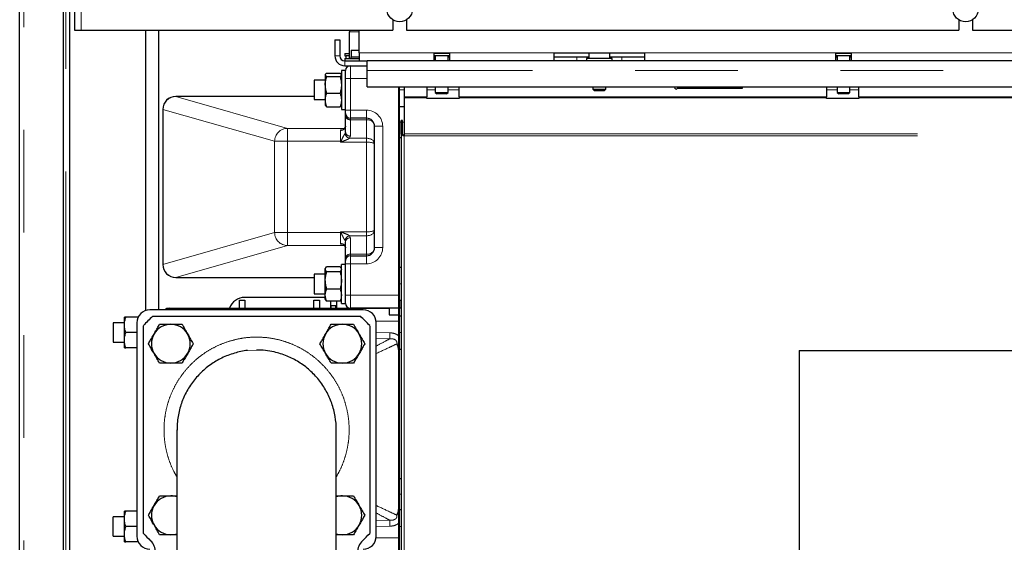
# Model space of a CAD drawing. Header units: millimetres. Extents: x 26 to 242, y 76 to 156.
# Tile 33 of 72: x 96.96 to 109.14, y 94.14 to 100.6. Entities that reach past the tile are written whole.
import ezdxf

# ---------------------------------------------------------------- set-up
doc = ezdxf.new("R2010")
doc.units = ezdxf.units.MM
doc.linetypes.add('PHANTOM', pattern=[12.7, 6.35, -1.27, 1.27, -1.27, 1.27, -1.27])

msp = doc.modelspace()

# ---------------------------------------------------------------- linework, layer by layer
at = {"color": 7, "linetype": 'Continuous', "lineweight": 25}
for p, q in [((96.963, 79.676), (96.963, 106.876)), ((97.503, 106.372), (97.503, 79.676)), ((97.583, 80.044), (97.583, 106.292)), ((97.643, 106.136), (97.643, 100.476)), ((101.578, 100.604), (101.578, 100.476)), ((101.748, 100.604), (101.748, 100.476)), ((108.578, 100.604), (108.578, 100.476)), ((108.748, 100.604), (108.748, 100.476)), ((97.643, 100.476), (97.723, 100.476)), ((97.723, 100.476), (101.578, 100.476)), ((98.523, 97.008), (98.523, 100.476)), ((98.68, 100.476), (98.68, 97.016)), ((98.683, 97.016), (98.683, 100.476)), ((101.043, 100.476), (101.043, 100.456)), ((101.163, 100.196), (101.163, 100.476)), ((101.748, 100.476), (108.578, 100.476)), ((108.748, 100.476), (115.578, 100.476)), ((100.863, 100.356), (100.923, 100.356)), ((100.863, 100.356), (100.863, 100.156)), ((100.923, 100.356), (100.923, 100.156)), ((101.043, 100.126), (101.043, 100.456)), ((100.983, 100.186), (100.983, 100.156)), ((100.983, 100.186), (101.043, 100.186)), ((100.983, 100.156), (101.003, 100.156)), ((100.983, 100.126), (100.983, 100.096)), ((100.983, 100.126), (101.163, 100.126)), ((101.003, 100.126), (101.003, 100.156)), ((101.043, 100.156), (101.003, 100.156)), ((101.058, 100.146), (101.058, 100.126)), ((101.058, 100.146), (101.063, 100.146)), ((101.063, 100.226), (101.063, 100.146)), ((101.063, 100.226), (101.163, 100.226)), ((101.063, 100.146), (101.086, 100.146)), ((101.086, 100.146), (101.141, 100.146)), ((101.141, 100.146), (101.163, 100.146)), ((101.163, 100.196), (101.163, 100.096)), ((102.088, 100.196), (102.278, 100.196)), ((102.088, 100.096), (102.088, 100.196)), ((102.278, 100.186), (102.088, 100.186)), ((102.278, 100.156), (102.088, 100.156)), ((102.088, 100.146), (102.103, 100.146)), ((102.103, 100.156), (102.103, 100.096)), ((102.263, 100.096), (102.263, 100.156)), ((102.263, 100.146), (102.278, 100.146)), ((102.278, 100.196), (102.278, 100.096)), ((103.573, 100.196), (104.693, 100.196)), ((103.573, 100.096), (103.573, 100.196)), ((103.573, 100.146), (103.853, 100.146)), ((103.853, 100.146), (104.003, 100.146)), ((103.976, 100.126), (103.976, 100.096)), ((104.113, 100.126), (103.976, 100.126)), ((104.003, 100.196), (104.003, 100.126)), ((104.29, 100.126), (104.113, 100.126)), ((104.263, 100.126), (104.263, 100.196)), ((104.263, 100.146), (104.413, 100.146)), ((104.29, 100.096), (104.29, 100.126)), ((104.413, 100.146), (104.693, 100.146)), ((104.693, 100.196), (104.693, 100.096)), ((107.058, 100.196), (107.248, 100.196)), ((107.058, 100.096), (107.058, 100.196)), ((107.248, 100.186), (107.058, 100.186)), ((107.248, 100.156), (107.058, 100.156)), ((107.058, 100.146), (107.073, 100.146)), ((107.073, 100.156), (107.073, 100.096)), ((107.233, 100.096), (107.233, 100.156)), ((107.233, 100.146), (107.248, 100.146)), ((107.248, 100.196), (107.248, 100.096)), ((100.983, 100.096), (101.263, 100.096)), ((100.983, 100.036), (101.263, 100.036)), ((116.063, 100.096), (101.263, 100.096)), ((101.263, 99.976), (101.263, 100.096)), ((100.745, 99.929), (100.743, 99.926)), ((100.743, 99.926), (100.743, 99.923)), ((100.743, 99.923), (100.743, 99.799)), ((100.76, 99.943), (100.926, 99.943)), ((100.76, 99.903), (100.926, 99.903)), ((100.926, 99.943), (100.941, 99.929)), ((100.943, 99.926), (100.941, 99.929)), ((100.993, 99.976), (100.943, 99.976)), ((100.943, 99.976), (100.943, 99.903)), ((100.943, 99.903), (100.943, 99.496)), ((100.993, 99.876), (100.993, 99.976)), ((100.993, 99.486), (100.993, 99.876)), ((101.263, 99.776), (101.263, 99.976)), ((100.743, 99.856), (100.606, 99.856)), ((100.606, 99.856), (100.606, 99.616)), ((100.743, 99.799), (100.743, 99.613)), ((101.263, 99.776), (115.864, 99.776)), ((101.653, 94.036), (101.653, 99.776)), ((101.663, 94.036), (101.663, 99.776)), ((101.719, 99.776), (101.719, 99.651)), ((101.999, 99.776), (101.999, 99.651)), ((102.103, 99.776), (102.103, 99.706)), ((102.263, 99.706), (102.263, 99.776)), ((102.399, 99.651), (102.399, 99.776)), ((104.053, 99.776), (104.053, 99.746)), ((104.053, 99.746), (104.073, 99.726)), ((104.053, 99.746), (104.213, 99.746)), ((104.193, 99.726), (104.213, 99.746)), ((104.213, 99.746), (104.213, 99.776)), ((105.101, 99.756), (105.903, 99.756)), ((105.903, 99.756), (105.903, 99.776)), ((106.943, 99.776), (106.943, 99.651)), ((107.073, 99.776), (107.073, 99.706)), ((107.233, 99.706), (107.233, 99.776)), ((107.343, 99.651), (107.343, 99.776)), ((100.606, 99.656), (98.894, 99.656)), ((98.894, 99.656), (98.894, 99.656)), ((100.76, 99.696), (100.926, 99.696)), ((101.719, 99.651), (101.719, 99.637)), ((101.719, 99.637), (101.719, 99.193)), ((101.999, 99.637), (101.999, 99.651)), ((101.999, 99.631), (101.999, 99.637)), ((102.399, 99.631), (101.999, 99.631)), ((102.103, 99.706), (102.123, 99.686)), ((102.103, 99.706), (102.183, 99.706)), ((102.183, 99.686), (102.123, 99.686)), ((102.183, 99.706), (102.263, 99.706)), ((102.243, 99.686), (102.183, 99.686)), ((102.243, 99.686), (102.263, 99.706)), ((102.399, 99.651), (102.399, 99.637)), ((102.399, 99.637), (102.399, 99.631)), ((104.193, 99.726), (104.073, 99.726)), ((106.943, 99.637), (106.943, 99.651)), ((106.943, 99.631), (106.943, 99.637)), ((107.343, 99.631), (106.943, 99.631)), ((107.073, 99.706), (107.093, 99.686)), ((107.073, 99.706), (107.153, 99.706)), ((107.153, 99.686), (107.093, 99.686)), ((107.153, 99.706), (107.233, 99.706)), ((107.213, 99.686), (107.153, 99.686)), ((107.213, 99.686), (107.233, 99.706)), ((107.343, 99.651), (107.343, 99.637)), ((107.343, 99.637), (107.343, 99.631)), ((100.606, 99.616), (100.743, 99.616)), ((100.743, 99.613), (100.743, 99.546)), ((100.743, 99.546), (100.745, 99.543)), ((100.76, 99.529), (100.926, 99.529)), ((100.941, 99.543), (100.943, 99.546)), ((101.663, 99.53), (101.719, 99.53)), ((98.734, 99.496), (98.734, 97.576)), ((100.943, 99.496), (100.993, 99.496)), ((100.993, 99.446), (100.993, 99.486)), ((100.993, 99.417), (100.993, 99.446)), ((100.993, 99.215), (100.993, 99.417)), ((101.253, 99.386), (101.053, 99.386)), ((101.353, 97.786), (101.353, 99.286)), ((101.683, 99.188), (101.683, 99.359)), ((101.699, 99.359), (101.683, 99.359)), ((101.699, 99.188), (101.699, 99.359)), ((101.663, 99.146), (101.683, 99.146)), ((101.699, 99.188), (101.683, 99.188)), ((101.683, 99.188), (101.683, 90.428)), ((101.719, 99.193), (101.719, 99.168)), ((100.993, 97.655), (100.993, 97.857)), ((101.053, 97.686), (101.253, 97.686)), ((100.993, 97.576), (100.943, 97.576)), ((100.943, 97.096), (100.943, 97.576)), ((100.993, 97.626), (100.993, 97.655)), ((100.993, 97.586), (100.993, 97.626)), ((100.993, 97.196), (100.993, 97.586)), ((100.743, 97.456), (100.606, 97.456)), ((100.606, 97.456), (100.606, 97.216)), ((100.748, 97.534), (100.743, 97.526)), ((100.743, 97.518), (100.743, 97.526)), ((100.743, 97.38), (100.743, 97.518)), ((100.926, 97.549), (100.76, 97.549)), ((100.926, 97.487), (100.76, 97.487)), ((100.926, 97.549), (100.937, 97.534)), ((100.943, 97.526), (100.939, 97.534)), ((101.663, 97.546), (101.683, 97.546)), ((98.894, 97.416), (100.606, 97.416)), ((98.894, 97.416), (98.894, 97.416)), ((100.743, 97.198), (100.743, 97.38)), ((100.606, 97.216), (100.743, 97.216)), ((100.743, 97.146), (100.743, 97.198)), ((100.926, 97.273), (100.76, 97.273)), ((100.993, 97.096), (100.993, 97.196)), ((99.68, 97.135), (99.75, 97.135)), ((99.68, 97.036), (99.68, 97.135)), ((100.743, 97.17), (99.747, 97.17)), ((99.75, 97.135), (99.75, 97.036)), ((100.6, 97.036), (100.6, 97.135)), ((100.6, 97.135), (100.67, 97.135)), ((100.67, 97.135), (100.67, 97.036)), ((100.743, 97.146), (100.748, 97.138)), ((100.926, 97.123), (100.76, 97.123)), ((100.81, 97.036), (100.81, 97.123)), ((100.875, 97.065), (100.815, 97.065)), ((100.815, 97.036), (100.815, 97.065)), ((100.875, 97.036), (100.875, 97.065)), ((100.88, 97.123), (100.88, 97.036)), ((100.939, 97.138), (100.943, 97.146)), ((100.943, 97.096), (100.993, 97.096)), ((101.663, 97.136), (101.683, 97.136)), ((101.663, 97.136), (101.663, 97.036)), ((101.213, 97.016), (98.573, 97.016)), ((98.813, 97.036), (101.533, 97.036)), ((101.653, 97.036), (101.053, 97.036)), ((101.533, 97.036), (101.533, 96.956)), ((101.533, 96.956), (101.653, 96.956)), ((101.653, 97.036), (101.663, 97.036)), ((101.663, 96.936), (101.663, 97.036)), ((101.683, 97.036), (101.663, 97.036)), ((98.258, 96.856), (98.121, 96.856)), ((98.121, 96.856), (98.121, 96.616)), ((98.258, 96.831), (98.258, 96.926)), ((98.258, 96.641), (98.258, 96.831)), ((98.429, 96.926), (98.275, 96.926)), ((98.413, 96.856), (98.413, 94.216)), ((98.493, 94.251), (98.493, 96.82)), ((98.609, 96.936), (101.178, 96.936)), ((101.293, 96.82), (101.293, 94.251)), ((101.373, 94.216), (101.373, 96.856)), ((101.683, 96.936), (101.663, 96.936)), ((98.413, 96.736), (98.275, 96.736)), ((98.121, 96.616), (98.258, 96.616)), ((98.258, 96.546), (98.258, 96.641)), ((98.413, 96.546), (98.275, 96.546)), ((101.683, 96.526), (101.663, 96.526)), ((106.603, 96.514), (106.603, 87.814)), ((106.603, 96.514), (110.723, 96.514)), ((98.908, 95.533), (98.908, 92.499)), ((100.878, 92.499), (100.878, 95.533)), ((101.683, 94.926), (101.663, 94.926)), ((98.258, 94.431), (98.258, 94.526)), ((98.413, 94.526), (98.275, 94.526)), ((101.683, 94.542), (101.663, 94.542)), ((98.258, 94.456), (98.121, 94.456)), ((98.121, 94.216), (98.121, 94.456)), ((98.258, 94.241), (98.258, 94.431)), ((98.413, 94.336), (98.275, 94.336)), ((98.121, 94.216), (98.258, 94.216)), ((98.258, 94.146), (98.258, 94.241)), ((98.429, 94.146), (98.275, 94.146))]:
    msp.add_line(p, q, dxfattribs=at)
at = {"color": 8, "linetype": 'PHANTOM', "lineweight": 18}
for p, q in [((97.013, 106.862), (97.013, 79.676)), ((97.533, 79.676), (97.533, 106.292)), ((97.723, 106.101), (97.723, 100.476)), ((101.043, 100.456), (101.163, 100.456)), ((100.863, 100.156), (100.923, 100.156)), ((101.163, 100.196), (102.088, 100.196)), ((102.278, 100.196), (103.573, 100.196)), ((103.853, 100.146), (103.853, 100.096)), ((104.413, 100.146), (104.413, 100.096)), ((104.693, 100.196), (107.058, 100.196)), ((107.248, 100.196), (109.613, 100.196)), ((100.983, 100.036), (100.983, 100.096)), ((101.053, 100.036), (101.053, 99.876)), ((101.053, 99.876), (100.993, 99.876)), ((101.263, 99.876), (101.053, 99.876)), ((101.053, 99.876), (101.053, 99.486)), ((116.007, 99.976), (101.263, 99.976)), ((98.894, 99.656), (100.276, 99.261)), ((100.606, 99.656), (98.894, 99.656)), ((98.894, 99.656), (98.894, 99.656)), ((101.663, 99.736), (101.719, 99.736)), ((101.719, 99.651), (101.999, 99.651)), ((101.999, 99.637), (101.719, 99.637)), ((101.999, 99.736), (102.103, 99.736)), ((102.263, 99.736), (102.399, 99.736)), ((102.399, 99.651), (106.943, 99.651)), ((106.943, 99.637), (102.399, 99.637)), ((106.943, 99.736), (107.073, 99.736)), ((107.233, 99.736), (107.343, 99.736)), ((107.343, 99.651), (109.963, 99.651)), ((109.963, 99.637), (107.343, 99.637)), ((98.734, 99.496), (98.735, 99.496)), ((100.117, 99.101), (98.735, 99.496)), ((98.735, 99.496), (98.735, 97.576)), ((101.053, 99.486), (100.993, 99.486)), ((101.053, 99.486), (101.253, 99.486)), ((101.053, 99.486), (101.053, 99.386)), ((101.053, 99.386), (101.053, 99.368)), ((101.253, 99.386), (101.253, 99.486)), ((101.253, 99.386), (101.253, 99.368)), ((100.276, 99.261), (100.276, 99.101)), ((100.276, 99.261), (100.975, 99.261)), ((101.253, 99.368), (101.053, 99.368)), ((101.053, 99.368), (101.053, 99.166)), ((101.253, 99.139), (101.253, 99.368)), ((101.353, 99.286), (101.453, 99.286)), ((101.453, 99.286), (101.453, 97.786)), ((101.663, 99.336), (101.683, 99.336)), ((101.699, 99.336), (101.719, 99.336)), ((100.933, 99.101), (100.933, 99.236)), ((100.989, 99.2), (100.993, 99.215)), ((101.053, 99.166), (101.044, 99.139)), ((101.044, 99.139), (101.253, 99.139)), ((101.253, 99.09), (101.253, 99.139)), ((101.719, 99.193), (115.544, 99.193)), ((101.719, 99.168), (115.536, 99.168)), ((101.719, 99.168), (101.719, 90.352)), ((100.117, 99.101), (100.276, 99.101)), ((100.117, 97.971), (100.117, 99.101)), ((100.933, 99.101), (100.276, 99.101)), ((100.276, 99.101), (100.276, 97.971)), ((100.933, 99.101), (100.939, 99.101)), ((100.933, 99.09), (100.933, 99.101)), ((101.253, 99.09), (100.933, 99.09)), ((101.253, 97.982), (101.253, 99.09)), ((98.735, 97.576), (100.117, 97.971)), ((100.117, 97.971), (100.276, 97.971)), ((100.276, 97.971), (100.933, 97.971)), ((100.276, 97.811), (100.276, 97.971)), ((100.933, 97.982), (101.253, 97.982)), ((100.933, 97.971), (100.933, 97.982)), ((100.933, 97.835), (100.933, 97.971)), ((100.939, 97.971), (100.933, 97.971)), ((101.044, 97.933), (101.053, 97.906)), ((101.253, 97.933), (101.044, 97.933)), ((101.253, 97.933), (101.253, 97.982)), ((101.253, 97.704), (101.253, 97.933)), ((100.276, 97.811), (98.894, 97.416)), ((100.975, 97.811), (100.276, 97.811)), ((100.993, 97.857), (100.989, 97.872)), ((101.053, 97.906), (101.053, 97.704)), ((101.053, 97.704), (101.053, 97.686)), ((101.053, 97.704), (101.253, 97.704)), ((101.053, 97.686), (101.053, 97.586)), ((101.253, 97.704), (101.253, 97.686)), ((101.253, 97.686), (101.253, 97.586)), ((101.353, 97.786), (101.453, 97.786)), ((98.734, 97.576), (98.735, 97.576)), ((100.993, 97.586), (101.053, 97.586)), ((101.053, 97.586), (101.053, 97.196)), ((101.253, 97.586), (101.053, 97.586)), ((98.894, 97.416), (100.606, 97.416)), ((101.663, 97.336), (101.683, 97.336)), ((100.993, 97.196), (101.053, 97.196)), ((101.053, 97.196), (101.653, 97.196)), ((101.053, 97.196), (101.053, 97.036)), ((98.813, 97.036), (98.813, 97.016)), ((101.653, 96.876), (101.372, 96.876)), ((101.373, 96.736), (101.541, 96.733)), ((101.683, 96.736), (101.663, 96.736)), ((101.54, 96.658), (101.373, 96.66)), ((99.893, 96.519), (99.779, 96.512)), ((101.683, 94.736), (101.663, 94.736)), ((101.373, 94.412), (101.54, 94.414)), ((101.541, 94.339), (101.373, 94.336)), ((101.683, 94.336), (101.663, 94.336)), ((101.372, 94.196), (101.653, 94.196))]:
    msp.add_line(p, q, dxfattribs=at)
at = {"color": 8, "linetype": 'PHANTOM', "lineweight": 18, "flags": 128}
for points in [[(100.933, 99.09), (100.935, 99.094), (100.937, 99.097), (100.939, 99.101)], [(100.944, 99.096), (100.941, 99.094), (100.937, 99.092), (100.933, 99.09)], [(100.933, 97.982), (100.937, 97.98), (100.941, 97.978), (100.944, 97.976)], [(100.939, 97.971), (100.937, 97.974), (100.935, 97.978), (100.933, 97.982)], [(101.54, 96.658), (101.54, 96.663), (101.54, 96.669), (101.54, 96.677), (101.54, 96.687), (101.54, 96.697), (101.54, 96.709), (101.541, 96.721), (101.541, 96.733)], [(101.54, 94.414), (101.54, 94.409), (101.54, 94.403), (101.54, 94.395), (101.54, 94.385), (101.54, 94.375), (101.54, 94.363), (101.541, 94.351), (101.541, 94.339)]]:
    msp.add_lwpolyline(points, dxfattribs=at)
at = {"color": 7, "linetype": 'Continuous', "lineweight": 25}
for centre in [(101.663, 100.736), (108.663, 100.736)]:
    msp.add_circle(centre, 0.157, dxfattribs=at)
for centre, radius, start, end in [((100.983, 100.156), 0.12, 180, 270), ((100.983, 100.156), 0.06, 180, 270), ((101.053, 99.976), 0.06, 90, 180), ((105.083, 99.766), 0.02, 150, 330), ((98.894, 99.496), 0.16, 90, 180), ((101.053, 99.446), 0.06, 180, 270), ((101.253, 99.286), 0.1, 0, 90), ((101.053, 97.626), 0.06, 90, 180), ((101.253, 97.786), 0.1, 270, 0), ((98.894, 97.576), 0.16, 180, 270), ((99.747, 96.97), 0.2, 90, 160.7318), ((101.053, 97.096), 0.06, 180, 270), ((98.573, 96.856), 0.16, 90, 180), ((98.813, 96.956), 0.08, 90, 131.4096), ((101.213, 96.856), 0.16, 0, 90), ((99.893, 95.536), 1.9, 132.5369, 137.4631), ((98.833, 96.597), 0.24, 90, 150), ((98.833, 96.597), 0.24, 30, 90), ((100.954, 96.597), 0.24, 90, 150), ((100.954, 96.597), 0.24, 30, 90), ((99.893, 95.536), 1.9, 42.5369, 47.4631), ((98.833, 96.597), 0.24, 150, 210), ((98.833, 96.597), 0.24, 330, 30), ((100.954, 96.597), 0.24, 150, 210), ((100.954, 96.597), 0.24, 330, 30), ((98.833, 96.597), 0.24, 210, 270), ((98.833, 96.597), 0.24, 270, 330), ((100.954, 96.597), 0.24, 210, 270), ((100.954, 96.597), 0.24, 270, 330), ((98.833, 94.475), 0.24, 90, 150), ((98.833, 94.475), 0.24, 71.6241, 90), ((100.954, 94.475), 0.24, 90, 108.3759), ((100.954, 94.475), 0.24, 30, 90), ((98.833, 94.475), 0.24, 150, 210), ((100.954, 94.475), 0.24, 330, 30), ((98.833, 94.475), 0.24, 210, 270), ((100.954, 94.475), 0.24, 270, 330), ((98.573, 94.216), 0.16, 180, 270), ((99.893, 95.536), 1.9, 222.5369, 226.3699), ((98.444, 94.016), 0.2, 313.6301, 46.3699), ((98.833, 94.475), 0.24, 270, 288.3759), ((100.954, 94.475), 0.24, 251.6241, 270), ((101.342, 94.016), 0.2, 133.6301, 226.3699), ((99.893, 95.536), 1.9, 313.6301, 317.4631), ((101.213, 94.216), 0.16, 270, 0)]:
    msp.add_arc(centre, radius, start, end, dxfattribs=at)
at = {"color": 8, "linetype": 'PHANTOM', "lineweight": 18}
for centre, radius, start, end in [((98.896, 99.496), 0.16, 90.417, 179.9227), ((101.048, 99.423), 0.0553, 186.332, 275.171), ((101.253, 99.286), 0.2, 0, 90), ((100.277, 99.101), 0.16, 90.4185, 179.9216), ((100.938, 99.292), 0.056, 265.6182, 354.8166), ((101.262, 99.276), 0.0922, 6.3329, 95.1726), ((101.059, 99.208), 0.0709, 187.135, 257.897), ((101.048, 99.221), 0.0553, 186.3335, 275.1709), ((101.613, 99.769), 0.949, 224.7681, 225.2319), ((100.277, 97.971), 0.16, 180.0779, 269.5819), ((101.649, 97.266), 1.001, 134.7802, 135.2198), ((101.059, 97.863), 0.0709, 102.1047, 172.8632), ((100.938, 97.78), 0.056, 5.1834, 94.3818), ((101.048, 97.851), 0.0553, 84.829, 173.668), ((101.048, 97.649), 0.0553, 84.8284, 173.6673), ((101.253, 97.786), 0.2, 270, 0), ((101.262, 97.796), 0.0922, 264.8289, 353.6664), ((98.896, 97.576), 0.16, 180.0784, 269.5815)]:
    msp.add_arc(centre, radius, start, end, dxfattribs=at)
for centre, ratio, start_param, end_param in [((101.253, 99.069), 0.697443, 0, 1.570796), ((101.253, 99.069), 0.207262, 0, 1.570796), ((101.253, 98.002), 0.697443, 4.712389, 6.283185), ((101.253, 98.002), 0.207262, 4.712389, 6.283185)]:
    msp.add_ellipse(centre, major_axis=(0.1, 0), ratio=ratio, start_param=start_param, end_param=end_param, dxfattribs=at)
at = {"color": 7, "linetype": 'Continuous', "lineweight": 25}
for points, knots in [([(100.743, 99.923), (100.744, 99.924), (100.744, 99.931), (100.753, 99.938), (100.76, 99.943)], [0, 0, 0, 0, 0.242389, 1, 1, 1, 1]), ([(100.76, 99.903), (100.758, 99.904), (100.748, 99.911), (100.745, 99.917), (100.743, 99.923)], [0, 0, 0, 0, 0.224394, 1, 1, 1, 1]), ([(100.743, 99.799), (100.743, 99.802), (100.743, 99.82), (100.747, 99.855), (100.756, 99.887), (100.76, 99.903)], [0, 0, 0, 0, 0.070089, 0.530798, 1, 1, 1, 1]), ([(100.943, 99.923), (100.941, 99.917), (100.939, 99.911), (100.929, 99.904), (100.926, 99.903)], [0, 0, 0, 0, 0.775606, 1, 1, 1, 1]), ([(100.926, 99.903), (100.931, 99.886), (100.941, 99.852), (100.942, 99.817), (100.943, 99.799)], [0, 0, 0, 0, 0.495443, 1, 1, 1, 1]), ([(100.76, 99.696), (100.756, 99.713), (100.746, 99.747), (100.744, 99.782), (100.743, 99.799)], [0, 0, 0, 0, 0.495453, 1, 1, 1, 1]), ([(100.943, 99.799), (100.943, 99.797), (100.943, 99.778), (100.939, 99.743), (100.931, 99.712), (100.926, 99.696)], [0, 0, 0, 0, 0.07009, 0.530788, 1, 1, 1, 1]), ([(100.743, 99.613), (100.743, 99.615), (100.743, 99.629), (100.747, 99.658), (100.756, 99.683), (100.76, 99.696)], [0, 0, 0, 0, 0.070086, 0.53078, 1, 1, 1, 1]), ([(100.926, 99.696), (100.931, 99.682), (100.941, 99.655), (100.942, 99.627), (100.943, 99.613)], [0, 0, 0, 0, 0.495455, 1, 1, 1, 1]), ([(100.76, 99.529), (100.756, 99.543), (100.746, 99.57), (100.744, 99.598), (100.743, 99.613)], [0, 0, 0, 0, 0.495455, 1, 1, 1, 1]), ([(100.748, 99.543), (100.749, 99.54), (100.751, 99.535), (100.758, 99.531), (100.76, 99.529)], [0, 0, 0, 0, 0.672607, 1, 1, 1, 1]), ([(100.943, 99.613), (100.943, 99.611), (100.943, 99.596), (100.939, 99.567), (100.931, 99.542), (100.926, 99.529)], [0, 0, 0, 0, 0.070086, 0.53078, 1, 1, 1, 1]), ([(100.926, 99.529), (100.929, 99.531), (100.936, 99.535), (100.938, 99.54), (100.939, 99.543)], [0, 0, 0, 0, 0.327393, 1, 1, 1, 1]), ([(100.993, 99.286), (100.993, 99.284), (100.993, 99.278), (100.986, 99.268), (100.978, 99.262), (100.974, 99.261), (100.975, 99.261), (100.975, 99.261)], [0, 0, 0, 0, 0.187532, 0.480306, 0.729663, 0.971451, 1, 1, 1, 1]), ([(101.683, 99.188), (101.684, 99.186), (101.685, 99.183), (101.692, 99.179), (101.702, 99.174), (101.712, 99.17), (101.718, 99.168), (101.719, 99.168)], [0, 0, 0, 0, 0.227759, 0.455577, 0.683397, 0.911211, 1, 1, 1, 1]), ([(101.699, 99.188), (101.7, 99.186), (101.7, 99.183), (101.704, 99.178), (101.711, 99.173), (101.717, 99.169), (101.719, 99.168)], [0, 0, 0, 0, 0.222228, 0.477034, 0.731936, 1, 1, 1, 1]), ([(100.975, 97.811), (100.975, 97.811), (100.974, 97.811), (100.979, 97.81), (100.987, 97.804), (100.993, 97.793), (100.993, 97.787), (100.993, 97.785)], [0, 0, 0, 0, 0.033788, 0.272667, 0.535272, 0.805795, 1, 1, 1, 1]), ([(100.743, 97.518), (100.744, 97.521), (100.744, 97.531), (100.753, 97.542), (100.76, 97.549)], [0, 0, 0, 0, 0.242385, 1, 1, 1, 1]), ([(100.76, 97.487), (100.758, 97.489), (100.748, 97.499), (100.745, 97.51), (100.743, 97.518)], [0, 0, 0, 0, 0.2243916, 1, 1, 1, 1]), ([(100.743, 97.38), (100.743, 97.383), (100.743, 97.402), (100.747, 97.438), (100.756, 97.47), (100.76, 97.487)], [0, 0, 0, 0, 0.07009, 0.530788, 1, 1, 1, 1]), ([(100.943, 97.518), (100.941, 97.51), (100.939, 97.499), (100.929, 97.489), (100.926, 97.487)], [0, 0, 0, 0, 0.7756084, 1, 1, 1, 1]), ([(100.926, 97.487), (100.931, 97.469), (100.941, 97.434), (100.942, 97.398), (100.943, 97.38)], [0, 0, 0, 0, 0.495457, 1, 1, 1, 1]), ([(100.76, 97.273), (100.756, 97.291), (100.746, 97.326), (100.744, 97.362), (100.743, 97.38)], [0, 0, 0, 0, 0.495457, 1, 1, 1, 1]), ([(100.943, 97.38), (100.943, 97.377), (100.943, 97.358), (100.939, 97.322), (100.931, 97.29), (100.926, 97.273)], [0, 0, 0, 0, 0.07009, 0.530788, 1, 1, 1, 1]), ([(100.743, 97.198), (100.743, 97.2), (100.743, 97.213), (100.747, 97.239), (100.756, 97.262), (100.76, 97.273)], [0, 0, 0, 0, 0.070092, 0.530786, 1, 1, 1, 1]), ([(100.76, 97.123), (100.756, 97.135), (100.746, 97.159), (100.744, 97.185), (100.743, 97.198)], [0, 0, 0, 0, 0.4954583, 1, 1, 1, 1]), ([(100.926, 97.273), (100.931, 97.261), (100.941, 97.236), (100.942, 97.211), (100.943, 97.198)], [0, 0, 0, 0, 0.495454, 1, 1, 1, 1]), ([(100.943, 97.198), (100.943, 97.196), (100.943, 97.183), (100.939, 97.157), (100.931, 97.134), (100.926, 97.123)], [0, 0, 0, 0, 0.070092, 0.530782, 1, 1, 1, 1]), ([(100.75, 97.138), (100.751, 97.135), (100.753, 97.13), (100.758, 97.125), (100.76, 97.123)], [0, 0, 0, 0, 0.544321, 1, 1, 1, 1]), ([(100.926, 97.123), (100.929, 97.125), (100.934, 97.13), (100.936, 97.135), (100.936, 97.138)], [0, 0, 0, 0, 0.455679, 1, 1, 1, 1]), ([(98.258, 96.831), (98.258, 96.833), (98.258, 96.85), (98.262, 96.882), (98.271, 96.911), (98.275, 96.926)], [0, 0, 0, 0, 0.07009, 0.530785, 1, 1, 1, 1]), ([(98.275, 96.926), (98.273, 96.926), (98.263, 96.926), (98.26, 96.926), (98.258, 96.926)], [0, 0, 0, 0, 0.224393, 1, 1, 1, 1]), ([(98.275, 96.736), (98.271, 96.751), (98.261, 96.782), (98.259, 96.815), (98.258, 96.831)], [0, 0, 0, 0, 0.495463, 1, 1, 1, 1]), ([(98.625, 96.717), (98.63, 96.725), (98.644, 96.75), (98.667, 96.79), (98.685, 96.821), (98.694, 96.837)], [0, 0, 0, 0, 0.219148, 0.607271, 1, 1, 1, 1]), ([(98.694, 96.837), (98.717, 96.837), (98.762, 96.837), (98.809, 96.837), (98.833, 96.837)], [0, 0, 0, 0, 0.4954598, 1, 1, 1, 1]), ([(98.833, 96.837), (98.836, 96.837), (98.861, 96.837), (98.908, 96.837), (98.95, 96.837), (98.971, 96.837)], [0, 0, 0, 0, 0.0701, 0.530793, 1, 1, 1, 1]), ([(98.971, 96.837), (98.982, 96.817), (99.005, 96.778), (99.029, 96.737), (99.041, 96.717)], [0, 0, 0, 0, 0.495455, 1, 1, 1, 1]), ([(100.746, 96.717), (100.751, 96.725), (100.765, 96.75), (100.789, 96.79), (100.807, 96.821), (100.815, 96.837)], [0, 0, 0, 0, 0.219148, 0.607271, 1, 1, 1, 1]), ([(100.815, 96.837), (100.838, 96.837), (100.883, 96.837), (100.93, 96.837), (100.954, 96.837)], [0, 0, 0, 0, 0.495456, 1, 1, 1, 1]), ([(100.954, 96.837), (100.957, 96.837), (100.982, 96.837), (101.029, 96.837), (101.071, 96.837), (101.093, 96.837)], [0, 0, 0, 0, 0.0701, 0.530784, 1, 1, 1, 1]), ([(101.093, 96.837), (101.104, 96.817), (101.127, 96.778), (101.15, 96.737), (101.162, 96.717)], [0, 0, 0, 0, 0.495455, 1, 1, 1, 1]), ([(98.258, 96.641), (98.258, 96.643), (98.258, 96.66), (98.262, 96.692), (98.271, 96.721), (98.275, 96.736)], [0, 0, 0, 0, 0.07009, 0.530789, 1, 1, 1, 1]), ([(98.556, 96.597), (98.56, 96.604), (98.573, 96.627), (98.596, 96.667), (98.615, 96.7), (98.625, 96.717)], [0, 0, 0, 0, 0.1948, 0.594661, 1, 1, 1, 1]), ([(99.041, 96.717), (99.042, 96.714), (99.055, 96.692), (99.078, 96.652), (99.099, 96.615), (99.11, 96.597)], [0, 0, 0, 0, 0.070099, 0.530793, 1, 1, 1, 1]), ([(100.677, 96.597), (100.681, 96.604), (100.695, 96.627), (100.718, 96.667), (100.737, 96.7), (100.746, 96.717)], [0, 0, 0, 0, 0.1948, 0.594661, 1, 1, 1, 1]), ([(101.162, 96.717), (101.163, 96.714), (101.176, 96.692), (101.199, 96.652), (101.22, 96.615), (101.231, 96.597)], [0, 0, 0, 0, 0.0700952, 0.5307886, 1, 1, 1, 1]), ([(98.275, 96.546), (98.271, 96.561), (98.261, 96.592), (98.259, 96.625), (98.258, 96.641)], [0, 0, 0, 0, 0.495454, 1, 1, 1, 1]), ([(98.625, 96.477), (98.623, 96.479), (98.611, 96.501), (98.587, 96.542), (98.566, 96.578), (98.556, 96.597)], [0, 0, 0, 0, 0.070106, 0.530789, 1, 1, 1, 1]), ([(99.11, 96.597), (99.101, 96.581), (99.083, 96.551), (99.06, 96.51), (99.046, 96.485), (99.041, 96.477)], [0, 0, 0, 0, 0.388492, 0.780849, 1, 1, 1, 1]), ([(100.746, 96.477), (100.744, 96.479), (100.732, 96.501), (100.709, 96.542), (100.687, 96.578), (100.677, 96.597)], [0, 0, 0, 0, 0.0701021, 0.5307848, 1, 1, 1, 1]), ([(101.231, 96.597), (101.222, 96.581), (101.205, 96.551), (101.181, 96.51), (101.167, 96.485), (101.162, 96.477)], [0, 0, 0, 0, 0.3884918, 0.7808531, 1, 1, 1, 1]), ([(101.653, 96.485), (101.652, 96.504), (101.651, 96.534), (101.642, 96.566), (101.636, 96.583), (101.632, 96.592), (101.63, 96.596), (101.63, 96.596)], [0, 0, 0, 0, 0.476278, 0.731643, 0.86394, 0.997741, 1, 1, 1, 1]), ([(98.258, 96.546), (98.26, 96.546), (98.263, 96.546), (98.273, 96.546), (98.275, 96.546)], [0, 0, 0, 0, 0.775607, 1, 1, 1, 1]), ([(98.694, 96.357), (98.683, 96.376), (98.66, 96.415), (98.637, 96.456), (98.625, 96.477)], [0, 0, 0, 0, 0.495462, 1, 1, 1, 1]), ([(99.779, 96.512), (99.779, 96.512), (99.725, 96.512), (99.644, 96.488), (99.539, 96.455), (99.437, 96.41), (99.342, 96.353), (99.254, 96.285), (99.213, 96.247), (99.155, 96.188), (99.101, 96.124), (99.041, 96.03), (98.989, 95.932), (98.95, 95.827), (98.925, 95.718), (98.91, 95.628), (98.911, 95.564), (98.912, 95.529)], [0, 0, 0, 0, 0.000004, 0.113798, 0.172399, 0.230999, 0.344798, 0.4034, 0.462002, 0.462491, 0.57665, 0.635445, 0.694239, 0.808755, 0.867737, 0.92672, 1, 1, 1, 1]), ([(99.041, 96.477), (99.031, 96.46), (99.012, 96.428), (98.989, 96.388), (98.976, 96.364), (98.971, 96.357)], [0, 0, 0, 0, 0.399473, 0.80519, 1, 1, 1, 1]), ([(100.878, 95.529), (100.878, 95.531), (100.881, 95.587), (100.871, 95.672), (100.848, 95.78), (100.816, 95.886), (100.77, 95.988), (100.713, 96.083), (100.647, 96.172), (100.571, 96.253), (100.485, 96.323), (100.394, 96.386), (100.295, 96.436), (100.191, 96.474), (100.102, 96.498), (100.002, 96.516), (99.93, 96.518), (99.893, 96.519)], [0, 0, 0, 0, 0.0030387, 0.108702, 0.1631072, 0.2175121, 0.323033, 0.3773701, 0.4317066, 0.5371573, 0.5914595, 0.6457622, 0.7511859, 0.8054762, 0.8597662, 0.9294539, 1, 1, 1, 1]), ([(100.815, 96.357), (100.804, 96.376), (100.781, 96.415), (100.758, 96.456), (100.746, 96.477)], [0, 0, 0, 0, 0.495462, 1, 1, 1, 1]), ([(101.162, 96.477), (101.152, 96.46), (101.134, 96.428), (101.111, 96.388), (101.097, 96.364), (101.093, 96.357)], [0, 0, 0, 0, 0.399478, 0.805194, 1, 1, 1, 1]), ([(98.833, 96.357), (98.829, 96.357), (98.804, 96.357), (98.758, 96.357), (98.715, 96.357), (98.694, 96.357)], [0, 0, 0, 0, 0.070092, 0.530789, 1, 1, 1, 1]), ([(98.971, 96.357), (98.949, 96.357), (98.903, 96.357), (98.856, 96.357), (98.833, 96.357)], [0, 0, 0, 0, 0.495456, 1, 1, 1, 1]), ([(100.954, 96.357), (100.951, 96.357), (100.926, 96.357), (100.879, 96.357), (100.837, 96.357), (100.815, 96.357)], [0, 0, 0, 0, 0.0701, 0.530793, 1, 1, 1, 1]), ([(101.093, 96.357), (101.07, 96.357), (101.025, 96.357), (100.978, 96.357), (100.954, 96.357)], [0, 0, 0, 0, 0.495456, 1, 1, 1, 1]), ([(98.625, 94.595), (98.63, 94.604), (98.644, 94.629), (98.667, 94.669), (98.685, 94.7), (98.694, 94.715)], [0, 0, 0, 0, 0.219141, 0.607264, 1, 1, 1, 1]), ([(98.694, 94.715), (98.717, 94.715), (98.762, 94.715), (98.809, 94.715), (98.833, 94.715)], [0, 0, 0, 0, 0.4954598, 1, 1, 1, 1]), ([(98.833, 94.715), (98.836, 94.715), (98.861, 94.715), (98.886, 94.715), (98.908, 94.715), (98.908, 94.715)], [0, 0, 0, 0, 0.12966, 0.981774, 1, 1, 1, 1]), ([(100.878, 94.715), (100.88, 94.715), (100.905, 94.715), (100.93, 94.715), (100.954, 94.715)], [0, 0, 0, 0, 0.0672185, 1, 1, 1, 1]), ([(100.954, 94.715), (100.957, 94.715), (100.982, 94.715), (101.029, 94.715), (101.071, 94.715), (101.093, 94.715)], [0, 0, 0, 0, 0.0701, 0.530784, 1, 1, 1, 1]), ([(101.093, 94.715), (101.104, 94.696), (101.127, 94.656), (101.15, 94.616), (101.162, 94.595)], [0, 0, 0, 0, 0.495462, 1, 1, 1, 1]), ([(98.258, 94.431), (98.258, 94.433), (98.258, 94.45), (98.262, 94.482), (98.271, 94.511), (98.275, 94.526)], [0, 0, 0, 0, 0.070099, 0.530785, 1, 1, 1, 1]), ([(98.275, 94.526), (98.273, 94.526), (98.263, 94.526), (98.26, 94.526), (98.258, 94.526)], [0, 0, 0, 0, 0.224393, 1, 1, 1, 1]), ([(98.556, 94.475), (98.56, 94.483), (98.573, 94.506), (98.596, 94.546), (98.615, 94.579), (98.625, 94.595)], [0, 0, 0, 0, 0.194805, 0.594664, 1, 1, 1, 1]), ([(101.162, 94.595), (101.163, 94.592), (101.176, 94.571), (101.199, 94.53), (101.22, 94.494), (101.231, 94.475)], [0, 0, 0, 0, 0.0701021, 0.5307848, 1, 1, 1, 1]), ([(101.63, 94.476), (101.63, 94.476), (101.632, 94.48), (101.636, 94.489), (101.642, 94.506), (101.651, 94.538), (101.652, 94.567), (101.653, 94.587)], [0, 0, 0, 0, 0.002259, 0.13606, 0.268357, 0.523722, 1, 1, 1, 1]), ([(98.275, 94.336), (98.271, 94.351), (98.261, 94.382), (98.259, 94.415), (98.258, 94.431)], [0, 0, 0, 0, 0.495459, 1, 1, 1, 1]), ([(98.625, 94.355), (98.623, 94.358), (98.611, 94.38), (98.587, 94.42), (98.566, 94.457), (98.556, 94.475)], [0, 0, 0, 0, 0.070099, 0.530793, 1, 1, 1, 1]), ([(101.231, 94.475), (101.222, 94.46), (101.205, 94.429), (101.181, 94.389), (101.167, 94.364), (101.162, 94.355)], [0, 0, 0, 0, 0.388495, 0.780859, 1, 1, 1, 1]), ([(98.258, 94.241), (98.258, 94.243), (98.258, 94.26), (98.262, 94.292), (98.271, 94.321), (98.275, 94.336)], [0, 0, 0, 0, 0.07009, 0.530784, 1, 1, 1, 1]), ([(98.694, 94.235), (98.683, 94.255), (98.66, 94.294), (98.637, 94.335), (98.625, 94.355)], [0, 0, 0, 0, 0.495455, 1, 1, 1, 1]), ([(101.162, 94.355), (101.152, 94.339), (101.134, 94.306), (101.111, 94.266), (101.097, 94.243), (101.093, 94.235)], [0, 0, 0, 0, 0.399477, 0.805201, 1, 1, 1, 1]), ([(98.275, 94.146), (98.271, 94.161), (98.261, 94.192), (98.259, 94.225), (98.258, 94.241)], [0, 0, 0, 0, 0.495454, 1, 1, 1, 1]), ([(98.258, 94.146), (98.26, 94.146), (98.263, 94.146), (98.273, 94.146), (98.275, 94.146)], [0, 0, 0, 0, 0.775607, 1, 1, 1, 1]), ([(98.833, 94.235), (98.829, 94.235), (98.804, 94.235), (98.758, 94.235), (98.715, 94.235), (98.694, 94.235)], [0, 0, 0, 0, 0.070092, 0.530789, 1, 1, 1, 1]), ([(98.908, 94.235), (98.907, 94.235), (98.882, 94.235), (98.856, 94.235), (98.833, 94.235)], [0, 0, 0, 0, 0.067233, 1, 1, 1, 1]), ([(100.954, 94.235), (100.951, 94.235), (100.926, 94.235), (100.9, 94.235), (100.879, 94.235), (100.878, 94.235)], [0, 0, 0, 0, 0.129662, 0.981789, 1, 1, 1, 1]), ([(101.093, 94.235), (101.07, 94.235), (101.025, 94.235), (100.978, 94.235), (100.954, 94.235)], [0, 0, 0, 0, 0.495456, 1, 1, 1, 1])]:
    msp.add_open_spline(points, degree=3, knots=knots, dxfattribs=at)
at = {"color": 8, "linetype": 'PHANTOM', "lineweight": 18}
for points, knots in [([(100.933, 99.236), (100.934, 99.241), (100.935, 99.246), (100.944, 99.255), (100.957, 99.26), (100.971, 99.261), (100.975, 99.261)], [0, 0, 0, 0, 0.2758677, 0.3534056, 0.8085305, 1, 1, 1, 1]), ([(100.939, 99.101), (100.943, 99.111), (100.95, 99.131), (100.965, 99.159), (100.977, 99.181), (100.985, 99.194), (100.988, 99.198), (100.989, 99.2)], [0, 0, 0, 0, 0.28266, 0.566431, 0.834171, 0.945181, 1, 1, 1, 1]), ([(101.044, 99.139), (101.039, 99.136), (101.025, 99.127), (100.991, 99.113), (100.962, 99.102), (100.944, 99.096)], [0, 0, 0, 0, 0.198106, 0.491356, 1, 1, 1, 1]), ([(100.989, 97.872), (100.987, 97.875), (100.984, 97.88), (100.974, 97.896), (100.958, 97.926), (100.946, 97.954), (100.939, 97.971)], [0, 0, 0, 0, 0.109399, 0.183088, 0.518844, 1, 1, 1, 1]), ([(100.944, 97.976), (100.959, 97.971), (100.987, 97.96), (101.022, 97.946), (101.038, 97.936), (101.044, 97.933)], [0, 0, 0, 0, 0.423959, 0.781791, 1, 1, 1, 1]), ([(100.975, 97.811), (100.971, 97.811), (100.957, 97.812), (100.941, 97.818), (100.934, 97.828), (100.933, 97.834), (100.933, 97.835)], [0, 0, 0, 0, 0.188589, 0.64707, 0.921472, 1, 1, 1, 1]), ([(101.541, 96.733), (101.562, 96.731), (101.599, 96.727), (101.636, 96.707), (101.651, 96.694), (101.653, 96.691)], [0, 0, 0, 0, 0.504862, 0.9191763, 1, 1, 1, 1]), ([(98.908, 94.95), (98.895, 94.973), (98.86, 95.032), (98.816, 95.137), (98.778, 95.262), (98.755, 95.391), (98.746, 95.521), (98.752, 95.651), (98.773, 95.779), (98.807, 95.904), (98.856, 96.024), (98.918, 96.138), (98.992, 96.243), (99.077, 96.34), (99.173, 96.427), (99.278, 96.502), (99.39, 96.565), (99.509, 96.615), (99.633, 96.651), (99.762, 96.675), (99.849, 96.678), (99.893, 96.679)], [0, 0, 0, 0, 0.032202, 0.086584, 0.140791, 0.194686, 0.248753, 0.302647, 0.356272, 0.41007, 0.463695, 0.517164, 0.570805, 0.624274, 0.677657, 0.731211, 0.784594, 0.83793, 0.891438, 0.944774, 1, 1, 1, 1]), ([(99.893, 96.679), (99.935, 96.678), (100.02, 96.675), (100.145, 96.653), (100.269, 96.618), (100.388, 96.569), (100.501, 96.507), (100.606, 96.433), (100.702, 96.347), (100.789, 96.251), (100.863, 96.146), (100.926, 96.034), (100.976, 95.915), (101.011, 95.791), (101.033, 95.663), (101.041, 95.534), (101.034, 95.405), (101.012, 95.278), (100.976, 95.153), (100.932, 95.043), (100.894, 94.978), (100.878, 94.95)], [0, 0, 0, 0, 0.052434, 0.104868, 0.158162, 0.211627, 0.264922, 0.318226, 0.3717, 0.425004, 0.478336, 0.531837, 0.585168, 0.638553, 0.692108, 0.745493, 0.798976, 0.852628, 0.906112, 0.959772, 1, 1, 1, 1]), ([(101.373, 96.567), (101.411, 96.588), (101.466, 96.618), (101.522, 96.648), (101.54, 96.658)], [0, 0, 0, 0, 0.679264, 1, 1, 1, 1]), ([(101.63, 96.596), (101.602, 96.583), (101.517, 96.543), (101.431, 96.503), (101.373, 96.476)], [0, 0, 0, 0, 0.321718, 1, 1, 1, 1]), ([(101.63, 96.596), (101.63, 96.6), (101.631, 96.608), (101.628, 96.62), (101.622, 96.632), (101.615, 96.64), (101.6, 96.651), (101.575, 96.659), (101.552, 96.658), (101.54, 96.658)], [0, 0, 0, 0, 0.087372, 0.206221, 0.260026, 0.396785, 0.462863, 0.689406, 1, 1, 1, 1]), ([(101.373, 94.595), (101.431, 94.569), (101.517, 94.529), (101.602, 94.489), (101.63, 94.476)], [0, 0, 0, 0, 0.678282, 1, 1, 1, 1]), ([(101.54, 94.414), (101.522, 94.424), (101.466, 94.453), (101.411, 94.484), (101.373, 94.505)], [0, 0, 0, 0, 0.320736, 1, 1, 1, 1]), ([(101.54, 94.414), (101.552, 94.414), (101.575, 94.413), (101.602, 94.422), (101.617, 94.433), (101.625, 94.445), (101.629, 94.455), (101.63, 94.466), (101.63, 94.472), (101.63, 94.476)], [0, 0, 0, 0, 0.310547, 0.537056, 0.66374, 0.740096, 0.860826, 0.91265, 1, 1, 1, 1]), ([(101.653, 94.38), (101.651, 94.378), (101.636, 94.365), (101.599, 94.345), (101.562, 94.341), (101.541, 94.339)], [0, 0, 0, 0, 0.0808237, 0.495138, 1, 1, 1, 1])]:
    msp.add_open_spline(points, degree=3, knots=knots, dxfattribs=at)

doc.saveas('drawing.dxf')
